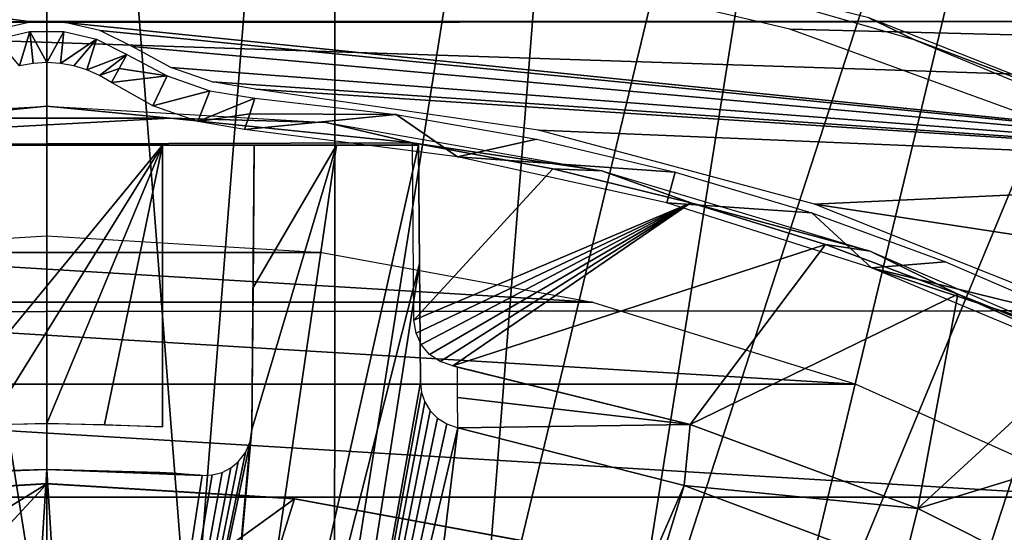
# Model space of a CAD drawing. Header units: millimetres. Extents: x -100 to 100, y -100 to 100.
# Tile 92 of 104: x -0.29 to 10.33, y 21.42 to 26.96. Entities that reach past the tile are written whole.
import ezdxf

# ---------------------------------------------------------------- set-up
doc = ezdxf.new("R2010")
doc.units = ezdxf.units.MM
doc.header["$LTSCALE"] = 52.148148
for name, color, linetype in [('105', 7, 'CONTINUOUS'), ('106', 7, 'CONTINUOUS'), ('107', 7, 'CONTINUOUS'), ('140', 7, 'CONTINUOUS'), ('141', 7, 'CONTINUOUS'), ('146', 7, 'CONTINUOUS'), ('147', 7, 'CONTINUOUS'), ('148', 7, 'CONTINUOUS'), ('150', 7, 'CONTINUOUS'), ('185', 7, 'CONTINUOUS'), ('188', 7, 'CONTINUOUS'), ('197', 7, 'CONTINUOUS'), ('20', 7, 'CONTINUOUS'), ('31', 7, 'CONTINUOUS'), ('345', 7, 'CONTINUOUS'), ('346', 7, 'CONTINUOUS'), ('48', 7, 'CONTINUOUS'), ('5', 7, 'CONTINUOUS'), ('52', 7, 'CONTINUOUS'), ('65', 7, 'CONTINUOUS'), ('68', 7, 'CONTINUOUS'), ('76', 7, 'CONTINUOUS'), ('83', 7, 'CONTINUOUS'), ('95', 7, 'CONTINUOUS'), ('98', 7, 'CONTINUOUS')]:
    doc.layers.add(name, color=color, linetype=linetype)

msp = doc.modelspace()

# ---------------------------------------------------------------- linework, layer by layer
at = {"layer": '105', "color": 251, "linetype": 'Continuous', "true_color": 0x4c4c4c}
for points in [[(2.24, 25.6, -157.2), (2.24, 25.6, -209.979), (2.214, 22.531, -157.2), (2.24, 25.6, -157.2)], [(2.24, 25.6, -209.979), (2.227, 24.066, -211.511), (2.214, 22.531, -157.2), (2.24, 25.6, -209.979)], [(2.227, 24.066, -211.511), (2.214, 22.531, -213.044), (2.214, 22.531, -157.2), (2.227, 24.066, -211.511)]]:
    msp.add_3dface(points, dxfattribs=at)
at = {"layer": '106', "color": 251, "linetype": 'Continuous', "true_color": 0x4c4c4c}
for points in [[(0, 22.1, -213.584), (-1.676, 22.036, -213.584), (0, 22.1, -156.736), (0, 22.1, -213.584)], [(0, 22.1, -156.736), (-1.676, 22.036, -213.584), (-1.222, 22.066, -156.736), (0, 22.1, -156.736)], [(1.676, 22.036, -213.584), (0, 22.1, -213.584), (1.676, 22.036, -157.2), (1.676, 22.036, -213.584)], [(1.676, 22.036, -157.2), (0, 22.1, -213.584), (1.651, 22.038, -157.051), (1.676, 22.036, -157.2)], [(1.651, 22.038, -157.051), (0, 22.1, -213.584), (1.588, 22.043, -156.926), (1.651, 22.038, -157.051)], [(1.588, 22.043, -156.926), (0, 22.1, -213.584), (1.486, 22.05, -156.823), (1.588, 22.043, -156.926)], [(1.486, 22.05, -156.823), (0, 22.1, -213.584), (1.364, 22.058, -156.76), (1.486, 22.05, -156.823)], [(1.364, 22.058, -156.76), (0, 22.1, -213.584), (1.221, 22.066, -156.736), (1.364, 22.058, -156.76)], [(1.221, 22.066, -156.736), (0, 22.1, -213.584), (0, 22.1, -156.736), (1.221, 22.066, -156.736)]]:
    msp.add_3dface(points, dxfattribs=at)
at = {"layer": '107', "color": 251, "linetype": 'Continuous', "true_color": 0x4c4c4c}
for points in [[(4.384, 23.217, -138.7), (6.943, 22.584, -138.7), (4.42, 23.208, -138.947), (4.384, 23.217, -138.7)], [(4.42, 23.208, -138.947), (6.943, 22.584, -138.7), (4.432, 23.204, -139.196), (4.42, 23.208, -138.947)], [(4.432, 23.204, -139.196), (6.943, 22.584, -138.7), (4.434, 22.877, -175.946), (4.432, 23.204, -139.196)], [(6.943, 22.584, -138.7), (4.435, 22.55, -212.7), (4.434, 22.877, -175.946), (6.943, 22.584, -138.7)], [(6.943, 22.584, -138.7), (6.88, 21.928, -212.7), (4.435, 22.55, -212.7), (6.943, 22.584, -138.7)], [(6.943, 22.584, -138.7), (9.399, 21.678, -138.7), (6.88, 21.928, -212.7), (6.943, 22.584, -138.7)], [(9.399, 21.678, -138.7), (9.241, 21.042, -212.7), (6.88, 21.928, -212.7), (9.399, 21.678, -138.7)], [(9.399, 21.678, -138.7), (11.752, 20.497, -138.7), (9.241, 21.042, -212.7), (9.399, 21.678, -138.7)]]:
    msp.add_3dface(points, dxfattribs=at)
at = {"layer": '140', "color": 251, "linetype": 'Continuous', "true_color": 0x4c4c4c}
for points in [[(4.032, 23.04, -212.291), (4.021, 24.321, -211.028), (4.01, 25.6, -139.2), (4.032, 23.04, -212.291)], [(4.01, 25.6, -209.764), (4.01, 25.6, -139.2), (4.021, 24.321, -211.028), (4.01, 25.6, -209.764)], [(4.032, 23.04, -212.291), (4.01, 25.6, -139.2), (4.026, 23.691, -139.2), (4.032, 23.04, -212.291)]]:
    msp.add_3dface(points, dxfattribs=at)
at = {"layer": '141', "color": 251, "linetype": 'Continuous', "true_color": 0x4c4c4c}
for points in [[(-1.25, 25.6, -156.21), (1.25, 25.6, -156.21), (-1.25, 22.561, -156.236), (-1.25, 25.6, -156.21)], [(-1.25, 22.561, -156.236), (1.25, 25.6, -156.21), (0, 22.596, -156.236), (-1.25, 22.561, -156.236)], [(0, 22.596, -156.236), (1.25, 25.6, -156.21), (1.25, 22.561, -156.236), (0, 22.596, -156.236)]]:
    msp.add_3dface(points, dxfattribs=at)
at = {"layer": '146', "color": 251, "linetype": 'Continuous', "true_color": 0x4c4c4c}
for points in [[(1.25, 25.6, -154.19), (-1.25, 25.6, -154.19), (-1.25, 22.561, -154.164), (1.25, 25.6, -154.19)], [(-0.625, 22.587, -154.164), (1.25, 25.6, -154.19), (-1.25, 22.561, -154.164), (-0.625, 22.587, -154.164)], [(0, 22.596, -154.164), (1.25, 25.6, -154.19), (-0.625, 22.587, -154.164), (0, 22.596, -154.164)], [(0.625, 22.587, -154.164), (1.25, 25.6, -154.19), (0, 22.596, -154.164), (0.625, 22.587, -154.164)], [(1.25, 22.561, -154.164), (1.25, 25.6, -154.19), (0.625, 22.587, -154.164), (1.25, 22.561, -154.164)]]:
    msp.add_3dface(points, dxfattribs=at)
at = {"layer": '147', "color": 251, "linetype": 'Continuous', "true_color": 0x4c4c4c}
for points in [[(-1.25, 25.6, -139.21), (1.25, 25.6, -139.21), (-1.25, 22.561, -139.236), (-1.25, 25.6, -139.21)], [(-1.25, 22.561, -139.236), (1.25, 25.6, -139.21), (0, 22.596, -139.236), (-1.25, 22.561, -139.236)], [(0, 22.596, -139.236), (1.25, 25.6, -139.21), (1.25, 22.561, -139.236), (0, 22.596, -139.236)]]:
    msp.add_3dface(points, dxfattribs=at)
at = {"layer": '148', "color": 251, "linetype": 'Continuous', "true_color": 0x4c4c4c}
for points in [[(2.24, 25.6, -140.2), (2.24, 25.6, -153.2), (2.214, 22.531, -140.2), (2.24, 25.6, -140.2)], [(2.214, 22.531, -140.2), (2.24, 25.6, -153.2), (2.214, 22.531, -153.2), (2.214, 22.531, -140.2)]]:
    msp.add_3dface(points, dxfattribs=at)
at = {"layer": '150', "color": 251, "linetype": 'Continuous', "true_color": 0x4c4c4c}
for points in [[(0, 26.022, -136), (-1.3, 25.891, -138.7), (-3.015, 25.847, -136), (0, 26.022, -136)], [(1.332, 25.894, -138.7), (-1.3, 25.891, -138.7), (0, 26.022, -136), (1.332, 25.894, -138.7)], [(3.015, 25.847, -136), (1.332, 25.894, -138.7), (0, 26.022, -136), (3.015, 25.847, -136)], [(3.946, 25.626, -138.7), (1.332, 25.894, -138.7), (3.015, 25.847, -136), (3.946, 25.626, -138.7)], [(5.991, 25.323, -136), (3.946, 25.626, -138.7), (3.015, 25.847, -136), (5.991, 25.323, -136)], [(5.463, 25.345, -138.7), (3.946, 25.626, -138.7), (5.991, 25.323, -136), (5.463, 25.345, -138.7)], [(6.949, 24.979, -138.7), (5.463, 25.345, -138.7), (5.991, 25.323, -136), (6.949, 24.979, -138.7)], [(8.886, 24.458, -136), (6.949, 24.979, -138.7), (5.991, 25.323, -136), (8.886, 24.458, -136)], [(8.405, 24.528, -138.7), (6.949, 24.979, -138.7), (8.886, 24.458, -136), (8.405, 24.528, -138.7)], [(9.833, 23.991, -138.7), (8.405, 24.528, -138.7), (8.886, 24.458, -136), (9.833, 23.991, -138.7)], [(11.663, 23.262, -136), (9.833, 23.991, -138.7), (8.886, 24.458, -136), (11.663, 23.262, -136)], [(11.235, 23.368, -138.7), (9.833, 23.991, -138.7), (11.663, 23.262, -136), (11.235, 23.368, -138.7)]]:
    msp.add_3dface(points, dxfattribs=at)
at = {"layer": '185', "color": 251, "linetype": 'Continuous', "true_color": 0x4c4c4c}
for points in [[(-4.066, 19.43, -211.7), (-2.036, 19.745, -211.7), (0, 21.943, -211.7), (-4.066, 19.43, -211.7)], [(-2.674, 21.784, -211.7), (-4.066, 19.43, -211.7), (0, 21.943, -211.7), (-2.674, 21.784, -211.7)], [(-2.036, 19.745, -211.7), (0, 19.85, -211.7), (0, 21.943, -211.7), (-2.036, 19.745, -211.7)], [(0, 21.943, -211.7), (0, 19.85, -211.7), (2.674, 21.784, -211.7), (0, 21.943, -211.7)], [(0, 19.85, -211.7), (2.036, 19.745, -211.7), (2.674, 21.784, -211.7), (0, 19.85, -211.7)], [(2.674, 21.784, -211.7), (2.036, 19.745, -211.7), (5.268, 21.305, -211.7), (2.674, 21.784, -211.7)]]:
    msp.add_3dface(points, dxfattribs=at)
at = {"layer": '188', "color": 251, "linetype": 'Continuous', "true_color": 0x4c4c4c}
for points in [[(-2.674, 21.784, -211.7), (0, 21.943, -211.7), (-2.661, 21.788, -124.7), (-2.674, 21.784, -211.7)], [(-2.661, 21.788, -124.7), (0, 21.943, -211.7), (0, 21.95, -124.7), (-2.661, 21.788, -124.7)], [(0, 21.943, -211.7), (2.674, 21.784, -211.7), (0, 21.95, -124.7), (0, 21.943, -211.7)], [(0, 21.95, -124.7), (2.674, 21.784, -211.7), (2.661, 21.788, -124.7), (0, 21.95, -124.7)], [(2.674, 21.784, -211.7), (5.268, 21.305, -211.7), (2.661, 21.788, -124.7), (2.674, 21.784, -211.7)], [(2.661, 21.788, -124.7), (5.268, 21.305, -211.7), (5.283, 21.305, -124.7), (2.661, 21.788, -124.7)]]:
    msp.add_3dface(points, dxfattribs=at)
at = {"layer": '197', "color": 251, "linetype": 'Continuous', "true_color": 0x4c4c4c}
for points in [[(-1.222, 22.066, -139.736), (0, 22.1, -139.736), (-1.222, 22.066, -153.664), (-1.222, 22.066, -139.736)], [(-1.222, 22.066, -153.664), (0, 22.1, -139.736), (0, 22.1, -153.664), (-1.222, 22.066, -153.664)], [(0, 22.1, -139.736), (1.221, 22.066, -139.736), (0, 22.1, -153.664), (0, 22.1, -139.736)], [(0, 22.1, -153.664), (1.221, 22.066, -139.736), (1.221, 22.066, -153.664), (0, 22.1, -153.664)], [(1.221, 22.066, -139.736), (1.364, 22.058, -139.76), (1.221, 22.066, -153.664), (1.221, 22.066, -139.736)], [(1.221, 22.066, -153.664), (1.364, 22.058, -139.76), (1.365, 22.058, -153.64), (1.221, 22.066, -153.664)], [(1.364, 22.058, -139.76), (1.486, 22.05, -139.823), (1.365, 22.058, -153.64), (1.364, 22.058, -139.76)], [(1.365, 22.058, -153.64), (1.486, 22.05, -139.823), (1.487, 22.05, -153.576), (1.365, 22.058, -153.64)], [(1.486, 22.05, -139.823), (1.588, 22.043, -139.926), (1.487, 22.05, -153.576), (1.486, 22.05, -139.823)], [(1.487, 22.05, -153.576), (1.588, 22.043, -139.926), (1.588, 22.043, -153.473), (1.487, 22.05, -153.576)], [(1.588, 22.043, -139.926), (1.651, 22.038, -140.051), (1.588, 22.043, -153.473), (1.588, 22.043, -139.926)], [(1.588, 22.043, -153.473), (1.651, 22.038, -140.051), (1.651, 22.038, -153.348), (1.588, 22.043, -153.473)], [(1.676, 22.036, -140.2), (1.676, 22.036, -153.2), (1.651, 22.038, -153.348), (1.676, 22.036, -140.2)], [(1.651, 22.038, -140.051), (1.676, 22.036, -140.2), (1.651, 22.038, -153.348), (1.651, 22.038, -140.051)]]:
    msp.add_3dface(points, dxfattribs=at)
at = {"layer": '20', "color": 251, "linetype": 'Continuous', "true_color": 0x4c4c4c}
for points in [[(-0.183, 26.828, -126.097), (-0.292, 26.458, -136), (-0.539, 26.744, -126.097), (-0.183, 26.828, -126.097)], [(-0.147, 26.484, -136), (-0.292, 26.458, -136), (-0.183, 26.828, -126.097), (-0.147, 26.484, -136)], [(0, 26.492, -136), (-0.147, 26.484, -136), (-0.183, 26.828, -126.097), (0, 26.492, -136)], [(0.183, 26.828, -126.097), (0, 26.492, -136), (-0.183, 26.828, -126.097), (0.183, 26.828, -126.097)], [(0.147, 26.484, -136), (0, 26.492, -136), (0.183, 26.828, -126.097), (0.147, 26.484, -136)], [(0.539, 26.744, -126.097), (0.147, 26.484, -136), (0.183, 26.828, -126.097), (0.539, 26.744, -126.097)], [(0.292, 26.458, -136), (0.147, 26.484, -136), (0.539, 26.744, -126.097), (0.292, 26.458, -136)], [(0.434, 26.414, -136), (0.292, 26.458, -136), (0.539, 26.744, -126.097), (0.434, 26.414, -136)], [(0.866, 26.581, -126.097), (0.434, 26.414, -136), (0.539, 26.744, -126.097), (0.866, 26.581, -126.097)], [(0.57, 26.354, -136), (0.434, 26.414, -136), (0.866, 26.581, -126.097), (0.57, 26.354, -136)], [(0.782, 26.429, -131.048), (0.57, 26.354, -136), (0.866, 26.581, -126.097), (0.782, 26.429, -131.048)], [(0.698, 26.278, -136), (0.57, 26.354, -136), (0.782, 26.429, -131.048), (0.698, 26.278, -136)]]:
    msp.add_3dface(points, dxfattribs=at)
at = {"layer": '31', "color": 251, "linetype": 'Continuous', "true_color": 0x4c4c4c}
for points in [[(0.782, 26.429, -131.048), (0.866, 26.581, -126.097), (1.298, 26.348, -126.096), (0.782, 26.429, -131.048)], [(0.698, 26.278, -136), (0.782, 26.429, -131.048), (1.298, 26.348, -126.096), (0.698, 26.278, -136)], [(1.146, 26.026, -136), (0.698, 26.278, -136), (1.298, 26.348, -126.096), (1.146, 26.026, -136)], [(1.761, 26.189, -126.096), (1.146, 26.026, -136), (1.298, 26.348, -126.096), (1.761, 26.189, -126.096)], [(1.63, 25.855, -136), (1.146, 26.026, -136), (1.761, 26.189, -126.096), (1.63, 25.855, -136)], [(2.245, 26.107, -126.097), (1.63, 25.855, -136), (1.761, 26.189, -126.096), (2.245, 26.107, -126.097)], [(2.245, 26.107, -126.097), (2.19, 25.938, -131.048), (1.63, 25.855, -136), (2.245, 26.107, -126.097)], [(2.19, 25.938, -131.048), (2.136, 25.769, -136), (1.63, 25.855, -136), (2.19, 25.938, -131.048)]]:
    msp.add_3dface(points, dxfattribs=at)
at = {"layer": '345', "linetype": 'Continuous'}
for points in [[(93.808, 24.677, -120), (1.611, 27.978, -120), (92.031, 30.645, -120), (93.808, 24.677, -120)], [(4.844, 27.602, -120), (1.611, 27.978, -120), (93.808, 24.677, -120), (4.844, 27.602, -120)], [(8.017, 26.853, -120), (4.844, 27.602, -120), (93.808, 24.677, -120), (8.017, 26.853, -120)], [(11.091, 25.736, -120), (8.017, 26.853, -120), (93.808, 24.677, -120), (11.091, 25.736, -120)]]:
    msp.add_3dface(points, dxfattribs=at)
at = {"layer": '346', "color": 251, "linetype": 'Continuous', "true_color": 0x4c4c4c}
for points in [[(84.924, 29.642, -106.6), (86.723, 23.865, -106.6), (-84.973, 29.502, -106.6), (84.924, 29.642, -106.6)], [(-84.973, 29.502, -106.6), (86.723, 23.865, -106.6), (-86.757, 23.745, -106.6), (-84.973, 29.502, -106.6)], [(86.723, 23.865, -106.6), (88.133, 17.988, -106.6), (-86.757, 23.745, -106.6), (86.723, 23.865, -106.6)], [(-86.757, 23.745, -106.6), (88.133, 17.988, -106.6), (-88.153, 17.891, -106.6), (-86.757, 23.745, -106.6)]]:
    msp.add_3dface(points, dxfattribs=at)
at = {"layer": '48', "color": 251, "linetype": 'Continuous', "true_color": 0x4c4c4c}
for points in [[(-12.982, 26.934, -126), (-9.883, 28.219, -126), (-0.194, 26.936, -126), (-12.982, 26.934, -126)], [(9.881, 28.22, -126), (12.975, 26.937, -126), (-9.883, 28.219, -126), (9.881, 28.22, -126)], [(12.975, 26.937, -126), (-0.194, 26.936, -126), (-9.883, 28.219, -126), (12.975, 26.937, -126)], [(-12.982, 26.934, -126), (-0.194, 26.936, -126), (-0.194, 26.927, -126), (-12.982, 26.934, -126)], [(-0.194, 26.927, -126), (-0.572, 26.838, -126), (-12.982, 26.934, -126), (-0.194, 26.927, -126)], [(12.975, 26.937, -126), (0.194, 26.927, -126), (-0.194, 26.936, -126), (12.975, 26.937, -126)], [(-0.194, 26.927, -126), (-0.194, 26.936, -126), (0.194, 26.927, -126), (-0.194, 26.927, -126)], [(15.902, 25.32, -126), (0.194, 26.927, -126), (12.975, 26.937, -126), (15.902, 25.32, -126)], [(0.572, 26.838, -126), (0.194, 26.927, -126), (15.902, 25.32, -126), (0.572, 26.838, -126)], [(0.921, 26.665, -126), (0.572, 26.838, -126), (15.902, 25.32, -126), (0.921, 26.665, -126)], [(1.338, 26.44, -126), (0.921, 26.665, -126), (15.902, 25.32, -126), (1.338, 26.44, -126)], [(1.786, 26.286, -126), (1.338, 26.44, -126), (15.902, 25.32, -126), (1.786, 26.286, -126)], [(2.253, 26.207, -126), (1.786, 26.286, -126), (15.902, 25.32, -126), (2.253, 26.207, -126)], [(5.306, 25.763, -126), (2.253, 26.207, -126), (15.902, 25.32, -126), (5.306, 25.763, -126)], [(8.286, 24.964, -126), (5.306, 25.763, -126), (15.902, 25.32, -126), (8.286, 24.964, -126)], [(18.63, 23.385, -126), (8.286, 24.964, -126), (15.902, 25.32, -126), (18.63, 23.385, -126)], [(11.152, 23.822, -126), (8.286, 24.964, -126), (18.63, 23.385, -126), (11.152, 23.822, -126)]]:
    msp.add_3dface(points, dxfattribs=at)
at = {"layer": '5', "color": 251, "linetype": 'Continuous', "true_color": 0x4c4c4c}
for points in [[(2.245, 26.107, -126.097), (3.772, 25.931, -126.097), (2.19, 25.938, -131.048), (2.245, 26.107, -126.097)], [(3.772, 25.931, -126.097), (2.136, 25.769, -136), (2.19, 25.938, -131.048), (3.772, 25.931, -126.097)], [(4.432, 25.475, -136), (2.136, 25.769, -136), (3.772, 25.931, -126.097), (4.432, 25.475, -136)], [(5.286, 25.665, -126.097), (4.432, 25.475, -136), (3.772, 25.931, -126.097), (5.286, 25.665, -126.097)], [(6.782, 25.311, -126.097), (4.432, 25.475, -136), (5.286, 25.665, -126.097), (6.782, 25.311, -126.097)], [(6.692, 24.977, -136), (4.432, 25.475, -136), (6.782, 25.311, -126.097), (6.692, 24.977, -136)], [(8.255, 24.869, -126.097), (6.692, 24.977, -136), (6.782, 25.311, -126.097), (8.255, 24.869, -126.097)], [(8.899, 24.278, -136), (6.692, 24.977, -136), (8.255, 24.869, -126.097), (8.899, 24.278, -136)], [(9.699, 24.342, -126.097), (8.899, 24.278, -136), (8.255, 24.869, -126.097), (9.699, 24.342, -126.097)], [(11.11, 23.732, -126.097), (8.899, 24.278, -136), (9.699, 24.342, -126.097), (11.11, 23.732, -126.097)], [(11.035, 23.385, -136), (8.899, 24.278, -136), (11.072, 23.558, -131.048), (11.035, 23.385, -136)], [(11.072, 23.558, -131.048), (8.899, 24.278, -136), (11.11, 23.732, -126.097), (11.072, 23.558, -131.048)]]:
    msp.add_3dface(points, dxfattribs=at)
at = {"layer": '52', "color": 251, "linetype": 'Continuous', "true_color": 0x4c4c4c}
msp.add_3dface([(12.975, 26.937, -126), (9.881, 28.22, -126), (11.102, 27.864, -125.981), (12.975, 26.937, -126)], dxfattribs=at)
at = {"layer": '65', "color": 251, "linetype": 'Continuous', "true_color": 0x4c4c4c}
for points in [[(0, 24.621, -120), (2.967, 24.441, -120), (-2.967, 24.441, -120), (0, 24.621, -120)], [(-2.967, 24.441, -120), (5.891, 23.906, -120), (-5.891, 23.906, -120), (-2.967, 24.441, -120)], [(2.967, 24.441, -120), (5.891, 23.906, -120), (-2.967, 24.441, -120), (2.967, 24.441, -120)], [(-5.891, 23.906, -120), (8.731, 23.021, -120), (-8.731, 23.021, -120), (-5.891, 23.906, -120)], [(5.891, 23.906, -120), (8.731, 23.021, -120), (-5.891, 23.906, -120), (5.891, 23.906, -120)], [(-8.731, 23.021, -120), (11.443, 21.8, -120), (-11.443, 21.8, -120), (-8.731, 23.021, -120)], [(8.731, 23.021, -120), (11.443, 21.8, -120), (-8.731, 23.021, -120), (8.731, 23.021, -120)], [(-11.443, 21.8, -120), (13.986, 20.262, -120), (-13.986, 20.262, -120), (-11.443, 21.8, -120)], [(11.443, 21.8, -120), (13.986, 20.262, -120), (-11.443, 21.8, -120), (11.443, 21.8, -120)]]:
    msp.add_3dface(points, dxfattribs=at)
at = {"layer": '68', "color": 251, "linetype": 'Continuous', "true_color": 0x4c4c4c}
for points in [[(-3.118, 39.613, -103.317), (0, 19.858, -103.079), (0, 39.735, -103.317), (-3.118, 39.613, -103.317)], [(0, 19.858, -103.079), (1.558, 19.797, -103.079), (0, 39.735, -103.317), (0, 19.858, -103.079)], [(0, 39.735, -103.317), (1.558, 19.797, -103.079), (3.118, 39.613, -103.317), (0, 39.735, -103.317)], [(-1.558, 19.797, -103.079), (0, 19.858, -103.079), (-3.118, 39.613, -103.317), (-1.558, 19.797, -103.079)], [(1.558, 19.797, -103.079), (3.107, 19.614, -103.079), (3.118, 39.613, -103.317), (1.558, 19.797, -103.079)], [(3.118, 39.613, -103.317), (3.107, 19.614, -103.079), (6.216, 39.246, -103.317), (3.118, 39.613, -103.317)], [(3.107, 19.614, -103.079), (4.636, 19.31, -103.079), (6.216, 39.246, -103.317), (3.107, 19.614, -103.079)], [(6.216, 39.246, -103.317), (4.636, 19.31, -103.079), (9.276, 38.637, -103.317), (6.216, 39.246, -103.317)], [(4.636, 19.31, -103.079), (6.137, 18.886, -103.079), (9.276, 38.637, -103.317), (4.636, 19.31, -103.079)], [(9.276, 38.637, -103.317), (6.137, 18.886, -103.079), (12.279, 37.791, -103.317), (9.276, 38.637, -103.317)], [(6.137, 18.886, -103.079), (7.599, 18.347, -103.079), (12.279, 37.791, -103.317), (6.137, 18.886, -103.079)], [(12.279, 37.791, -103.317), (7.599, 18.347, -103.079), (15.206, 36.711, -103.317), (12.279, 37.791, -103.317)], [(7.599, 18.347, -103.079), (9.016, 17.694, -103.079), (15.206, 36.711, -103.317), (7.599, 18.347, -103.079)], [(15.206, 36.711, -103.317), (9.016, 17.694, -103.079), (18.039, 35.404, -103.317), (15.206, 36.711, -103.317)], [(9.016, 17.694, -103.079), (10.376, 16.932, -103.079), (18.039, 35.404, -103.317), (9.016, 17.694, -103.079)]]:
    msp.add_3dface(points, dxfattribs=at)
at = {"layer": '76', "color": 251, "linetype": 'Continuous', "true_color": 0x4c4c4c}
for points in [[(9.357, 26.741, -123.954), (8.87, 26.975, -120.246), (6.304, 27.62, -123.954), (9.357, 26.741, -123.954)], [(11.878, 25.792, -120.246), (8.87, 26.975, -120.246), (9.357, 26.741, -123.954), (11.878, 25.792, -120.246)], [(12.292, 25.525, -123.954), (11.878, 25.792, -120.246), (9.357, 26.741, -123.954), (12.292, 25.525, -123.954)]]:
    msp.add_3dface(points, dxfattribs=at)
at = {"layer": '83', "color": 251, "linetype": 'Continuous', "true_color": 0x4c4c4c}
for points in [[(3.946, 25.626, -138.7), (-3.947, 25.606, -138.7), (1.332, 25.894, -138.7), (3.946, 25.626, -138.7)], [(1.332, 25.894, -138.7), (-3.947, 25.606, -138.7), (-1.3, 25.891, -138.7), (1.332, 25.894, -138.7)], [(3.963, 23.711, -138.7), (3.946, 25.626, -138.7), (5.463, 25.345, -138.7), (3.963, 23.711, -138.7)], [(6.949, 24.979, -138.7), (3.963, 23.711, -138.7), (5.463, 25.345, -138.7), (6.949, 24.979, -138.7)], [(3.985, 23.573, -138.7), (3.963, 23.711, -138.7), (6.949, 24.979, -138.7), (3.985, 23.573, -138.7)], [(4.041, 23.45, -138.7), (3.985, 23.573, -138.7), (6.949, 24.979, -138.7), (4.041, 23.45, -138.7)], [(4.132, 23.342, -138.7), (4.041, 23.45, -138.7), (6.949, 24.979, -138.7), (4.132, 23.342, -138.7)], [(4.246, 23.265, -138.7), (4.132, 23.342, -138.7), (6.949, 24.979, -138.7), (4.246, 23.265, -138.7)], [(4.384, 23.217, -138.7), (4.246, 23.265, -138.7), (6.949, 24.979, -138.7), (4.384, 23.217, -138.7)], [(8.405, 24.528, -138.7), (4.384, 23.217, -138.7), (6.949, 24.979, -138.7), (8.405, 24.528, -138.7)], [(6.943, 22.584, -138.7), (4.384, 23.217, -138.7), (8.405, 24.528, -138.7), (6.943, 22.584, -138.7)], [(9.833, 23.991, -138.7), (6.943, 22.584, -138.7), (8.405, 24.528, -138.7), (9.833, 23.991, -138.7)], [(9.399, 21.678, -138.7), (6.943, 22.584, -138.7), (9.833, 23.991, -138.7), (9.399, 21.678, -138.7)], [(11.235, 23.368, -138.7), (9.399, 21.678, -138.7), (9.833, 23.991, -138.7), (11.235, 23.368, -138.7)], [(12.6, 22.661, -138.7), (9.399, 21.678, -138.7), (11.235, 23.368, -138.7), (12.6, 22.661, -138.7)], [(11.752, 20.497, -138.7), (9.399, 21.678, -138.7), (12.6, 22.661, -138.7), (11.752, 20.497, -138.7)]]:
    msp.add_3dface(points, dxfattribs=at)
at = {"layer": '95', "color": 251, "linetype": 'Continuous', "true_color": 0x4c4c4c}
for points in [[(-3.994, 25.6, -138.948), (-3.947, 25.606, -138.7), (3.994, 25.6, -138.948), (-3.994, 25.6, -138.948)], [(-3.947, 25.606, -138.7), (3.946, 25.626, -138.7), (3.994, 25.6, -138.948), (-3.947, 25.606, -138.7)], [(-4.01, 25.6, -139.2), (-3.994, 25.6, -138.948), (4.01, 25.6, -139.2), (-4.01, 25.6, -139.2)], [(-4.01, 25.6, -139.2), (4.01, 25.6, -139.2), (1.25, 25.6, -139.21), (-4.01, 25.6, -139.2)], [(-1.25, 25.6, -139.21), (-4.01, 25.6, -139.2), (1.25, 25.6, -139.21), (-1.25, 25.6, -139.21)], [(4.01, 25.6, -139.2), (-3.994, 25.6, -138.948), (3.994, 25.6, -138.948), (4.01, 25.6, -139.2)], [(1.25, 25.6, -156.21), (-1.25, 25.6, -156.21), (-1.747, 25.6, -154.057), (1.25, 25.6, -156.21)], [(-1.516, 25.6, -154.152), (1.25, 25.6, -156.21), (-1.747, 25.6, -154.057), (-1.516, 25.6, -154.152)], [(-1.25, 25.6, -154.19), (1.25, 25.6, -156.21), (-1.516, 25.6, -154.152), (-1.25, 25.6, -154.19)], [(1.516, 25.6, -156.248), (1.25, 25.6, -156.21), (-1.25, 25.6, -154.19), (1.516, 25.6, -156.248)], [(1.747, 25.6, -156.343), (1.516, 25.6, -156.248), (-1.25, 25.6, -154.19), (1.747, 25.6, -156.343)], [(1.25, 25.6, -154.19), (1.747, 25.6, -156.343), (-1.25, 25.6, -154.19), (1.25, 25.6, -154.19)], [(1.95, 25.6, -156.501), (1.747, 25.6, -156.343), (1.25, 25.6, -154.19), (1.95, 25.6, -156.501)], [(2.107, 25.6, -156.703), (1.95, 25.6, -156.501), (1.25, 25.6, -154.19), (2.107, 25.6, -156.703)], [(2.202, 25.6, -156.934), (2.107, 25.6, -156.703), (1.25, 25.6, -154.19), (2.202, 25.6, -156.934)], [(1.516, 25.6, -154.152), (2.202, 25.6, -156.934), (1.25, 25.6, -154.19), (1.516, 25.6, -154.152)], [(1.25, 25.6, -139.21), (4.01, 25.6, -139.2), (1.516, 25.6, -139.248), (1.25, 25.6, -139.21)], [(1.747, 25.6, -154.057), (2.202, 25.6, -156.934), (1.516, 25.6, -154.152), (1.747, 25.6, -154.057)], [(1.516, 25.6, -139.248), (4.01, 25.6, -139.2), (1.747, 25.6, -139.343), (1.516, 25.6, -139.248)], [(1.949, 25.6, -153.9), (2.202, 25.6, -156.934), (1.747, 25.6, -154.057), (1.949, 25.6, -153.9)], [(1.747, 25.6, -139.343), (4.01, 25.6, -139.2), (1.95, 25.6, -139.501), (1.747, 25.6, -139.343)], [(2.24, 25.6, -157.2), (2.202, 25.6, -156.934), (1.949, 25.6, -153.9), (2.24, 25.6, -157.2)], [(2.107, 25.6, -153.697), (2.24, 25.6, -157.2), (1.949, 25.6, -153.9), (2.107, 25.6, -153.697)], [(1.95, 25.6, -139.501), (4.01, 25.6, -139.2), (2.107, 25.6, -139.703), (1.95, 25.6, -139.501)], [(2.202, 25.6, -153.466), (2.24, 25.6, -157.2), (2.107, 25.6, -153.697), (2.202, 25.6, -153.466)], [(2.107, 25.6, -139.703), (4.01, 25.6, -139.2), (2.202, 25.6, -139.934), (2.107, 25.6, -139.703)], [(4.01, 25.6, -209.764), (2.24, 25.6, -157.2), (2.202, 25.6, -153.466), (4.01, 25.6, -209.764)], [(2.24, 25.6, -153.2), (4.01, 25.6, -209.764), (2.202, 25.6, -153.466), (2.24, 25.6, -153.2)], [(2.202, 25.6, -139.934), (4.01, 25.6, -139.2), (2.24, 25.6, -140.2), (2.202, 25.6, -139.934)], [(2.24, 25.6, -209.979), (2.24, 25.6, -157.2), (3.127, 25.6, -209.886), (2.24, 25.6, -209.979)], [(3.127, 25.6, -209.886), (2.24, 25.6, -157.2), (4.01, 25.6, -209.764), (3.127, 25.6, -209.886)], [(4.01, 25.6, -139.2), (4.01, 25.6, -209.764), (2.24, 25.6, -140.2), (4.01, 25.6, -139.2)], [(2.24, 25.6, -140.2), (4.01, 25.6, -209.764), (2.24, 25.6, -153.2), (2.24, 25.6, -140.2)]]:
    msp.add_3dface(points, dxfattribs=at)
at = {"layer": '98', "color": 251, "linetype": 'Continuous', "true_color": 0x4c4c4c}
for points in [[(3.127, 25.6, -209.886), (4.01, 25.6, -209.764), (1.462, 14.218, -221.406), (3.127, 25.6, -209.886)], [(3.127, 25.6, -209.886), (1.462, 14.218, -221.406), (2.214, 22.531, -213.044), (3.127, 25.6, -209.886)], [(1.462, 14.218, -221.406), (4.01, 25.6, -209.764), (4.021, 24.321, -211.028), (1.462, 14.218, -221.406)], [(2.227, 24.066, -211.511), (3.127, 25.6, -209.886), (2.214, 22.531, -213.044), (2.227, 24.066, -211.511)], [(2.24, 25.6, -209.979), (3.127, 25.6, -209.886), (2.227, 24.066, -211.511), (2.24, 25.6, -209.979)], [(2.429, 14.085, -221.406), (1.462, 14.218, -221.406), (4.021, 24.321, -211.028), (2.429, 14.085, -221.406)], [(4.032, 23.04, -212.291), (2.429, 14.085, -221.406), (4.021, 24.321, -211.028), (4.032, 23.04, -212.291)], [(4.044, 22.93, -212.397), (2.429, 14.085, -221.406), (4.032, 23.04, -212.291), (4.044, 22.93, -212.397)], [(4.08, 22.829, -212.491), (2.429, 14.085, -221.406), (4.044, 22.93, -212.397), (4.08, 22.829, -212.491)], [(4.139, 22.734, -212.575), (2.429, 14.085, -221.406), (4.08, 22.829, -212.491), (4.139, 22.734, -212.575)], [(4.218, 22.652, -212.641), (2.429, 14.085, -221.406), (4.139, 22.734, -212.575), (4.218, 22.652, -212.641)], [(4.317, 22.592, -212.682), (2.429, 14.085, -221.406), (4.218, 22.652, -212.641), (4.317, 22.592, -212.682)], [(2.214, 22.531, -213.044), (1.462, 14.218, -221.406), (2.196, 22.402, -213.173), (2.214, 22.531, -213.044)], [(4.435, 22.55, -212.7), (2.429, 14.085, -221.406), (4.317, 22.592, -212.682), (4.435, 22.55, -212.7)], [(3.384, 13.887, -221.406), (2.429, 14.085, -221.406), (4.435, 22.55, -212.7), (3.384, 13.887, -221.406)], [(6.88, 21.928, -212.7), (3.384, 13.887, -221.406), (4.435, 22.55, -212.7), (6.88, 21.928, -212.7)], [(1.462, 14.218, -221.406), (0.488, 14.285, -221.406), (2.196, 22.402, -213.173), (1.462, 14.218, -221.406)], [(2.196, 22.402, -213.173), (0.488, 14.285, -221.406), (2.146, 22.284, -213.296), (2.196, 22.402, -213.173)], [(2.146, 22.284, -213.296), (0.488, 14.285, -221.406), (2.067, 22.181, -213.406), (2.146, 22.284, -213.296)], [(0, 22.1, -213.584), (-0.488, 14.285, -221.406), (-1.676, 22.036, -213.584), (0, 22.1, -213.584)], [(0.488, 14.285, -221.406), (-0.488, 14.285, -221.406), (0, 22.1, -213.584), (0.488, 14.285, -221.406)], [(1.676, 22.036, -213.584), (0.488, 14.285, -221.406), (0, 22.1, -213.584), (1.676, 22.036, -213.584)], [(2.067, 22.181, -213.406), (0.488, 14.285, -221.406), (1.988, 22.117, -213.478), (2.067, 22.181, -213.406)], [(1.988, 22.117, -213.478), (0.488, 14.285, -221.406), (1.893, 22.068, -213.534), (1.988, 22.117, -213.478)], [(1.893, 22.068, -213.534), (0.488, 14.285, -221.406), (1.787, 22.041, -213.571), (1.893, 22.068, -213.534)], [(1.787, 22.041, -213.571), (0.488, 14.285, -221.406), (1.676, 22.036, -213.584), (1.787, 22.041, -213.571)], [(4.324, 13.623, -221.406), (3.384, 13.887, -221.406), (6.88, 21.928, -212.7), (4.324, 13.623, -221.406)], [(9.241, 21.042, -212.7), (4.324, 13.623, -221.406), (6.88, 21.928, -212.7), (9.241, 21.042, -212.7)]]:
    msp.add_3dface(points, dxfattribs=at)

doc.saveas('drawing.dxf')
